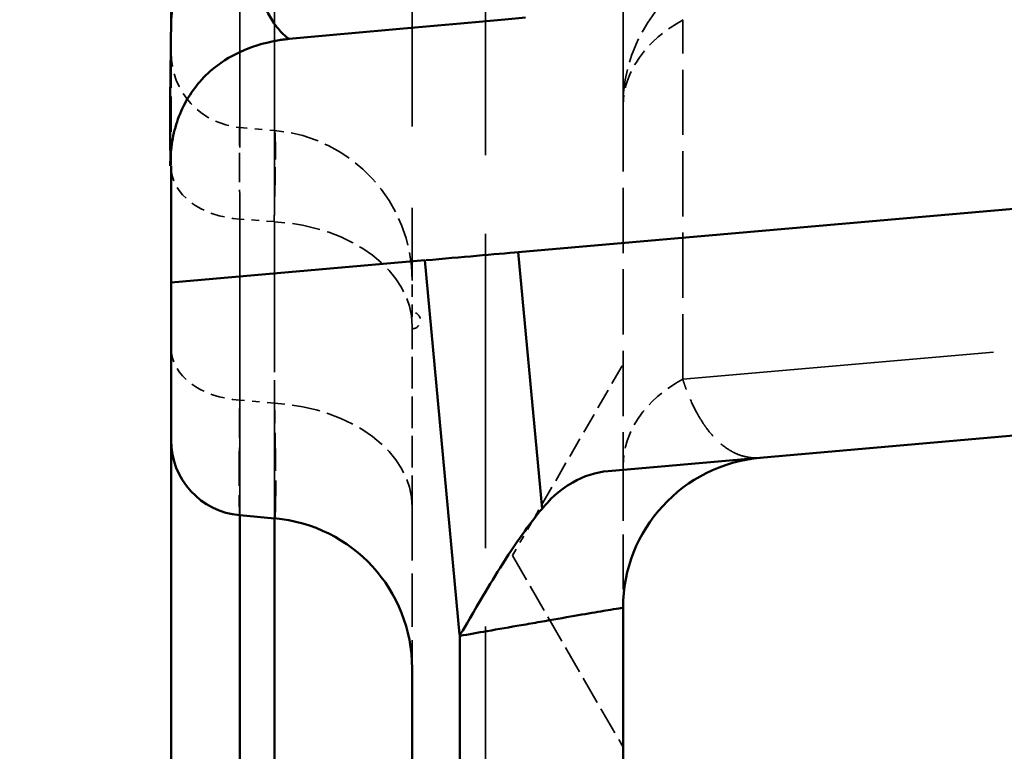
# Model space of a CAD drawing. Header units: millimetres. Extents: x 3278 to 6066, y 2420 to 4375.
# Tile 234 of 256: x 5336 to 5349, y 3229 to 3239. Entities that reach past the tile are written whole.
import ezdxf

# ---------------------------------------------------------------- set-up
doc = ezdxf.new("R2010")
doc.units = ezdxf.units.MM
doc.linetypes.add('DASHED', pattern=[0.2067, 0.1654, -0.0413])
for name, color, linetype, lineweight in [('AM_5', 3, 'Continuous', 25), ('Sichtbare Kanten(DIN)', 7, 'Continuous', 50), ('Sichtbare tangentiale Kanten(DIN)', 7, 'Continuous', 50), ('Verdeckte Kanten(DIN)', 7, 'DASHED', 35), ('Verdeckte tangentiale Kanten(DIN)', 7, 'DASHED', 35)]:
    doc.layers.add(name, color=color, linetype=linetype, lineweight=lineweight)
doc.styles.get("Standard").update_dxf_attribs({"font": 'ISOCP.SHX'})
doc.dimstyles.new('Standard$0', dxfattribs={"dimtxt": 0.18, "dimasz": 0.18, "dimexe": 0.18, "dimexo": 0.0625, "dimgap": 0.09, "dimtad": 0, "dimtih": 1, "dimtoh": 1, "dimdec": 4, "dimzin": 0, "dimdsep": 46, "dimtxsty": 'STANDARD', "dimcen": 0.09, "dimadec": 0, "dimazin": 0, "dimtfac": 1, "dimtdec": 4, "dimtofl": 0, "dimtmove": 0, "dimatfit": 3, "dimfxl": 1, "dimtolj": 1, "dimtzin": 0, "dimarcsym": 0})

# ---------------------------------------------------------------- blocks, each defined once
blk = doc.blocks.new('*D33')
at = {"layer": 'AM_5', "color": 0, "lineweight": -2, "transparency": 16777216}
for p, q in [((5338.341, 4235.228), (5308.192, 4235.228)), ((5308.372, 4233.428), (5308.372, 3736.745)), ((5308.372, 3212.967), (5308.372, 3709.65)), ((5338.341, 3211.167), (5308.192, 3211.167))]:
    blk.add_line(p, q, dxfattribs=at)
at = {"layer": 'AM_5', "color": 0, "transparency": 16777216}
for points in [[(5308.072, 4233.428), (5308.672, 4233.428), (5308.372, 4235.228)], [(5308.072, 3212.967), (5308.672, 3212.967), (5308.372, 3211.167)]]:
    blk.add_solid(points, dxfattribs=at)
at = {"layer": 'Defpoints', "color": 0, "transparency": 16777216}
for p in [(5338.404, 4235.228), (5308.372, 3211.167), (5338.404, 3211.167)]:
    blk.add_point(p, dxfattribs=at)
at = {"layer": 'AM_5', "color": 0, "transparency": 16777216, "insert": (5308.372, 3723.198), "char_height": 10, "attachment_point": 5, "rotation": 90}
blk.add_mtext('\\A1;102,5', dxfattribs=at)

msp = doc.modelspace()

# ---------------------------------------------------------------- linework, layer by layer
at = {"layer": 'Sichtbare Kanten(DIN)'}
for p, q in [((5371.642, 3238.614), (5343.013, 3236.109)), ((5338.404, 3237.257), (5338.404, 3235.706)), ((5343.013, 3236.109), (5343.013, 3236.109)), ((5341.774, 3236.001), (5338.404, 3235.706)), ((5338.404, 3235.706), (5338.404, 3233.611)), ((5344.207, 3233.202), (5371.904, 3235.625)), ((5343.323, 3232.751), (5343.323, 3232.751)), ((5339.316, 3232.614), (5339.778, 3232.574)), ((5344.404, 3213.525), (5344.404, 3231.386)), ((5341.604, 3230.582), (5341.604, 3216.78))]:
    msp.add_line(p, q, dxfattribs=at)
for centre, radius, start, end in [((5339.404, 3233.611), 1, 180, 265), ((5346.404, 3231.386), 2, 95, 180), ((5339.604, 3230.582), 2, 360, 85)]:
    msp.add_arc(centre, radius, start, end, dxfattribs=at)
msp.add_ellipse((5341.606, 3235.986), major_axis=(-1.992, -0.174), ratio=0.00001, start_param=3.917555, end_param=4.622245, dxfattribs=at)
for points, knots in [([(5338.404, 3239.774), (5338.404, 3239.774), (5338.404, 3239.773), (5338.404, 3239.772), (5338.404, 3239.771), (5338.404, 3239.77), (5338.404, 3239.768), (5338.404, 3239.765), (5338.404, 3239.762), (5338.404, 3239.757), (5338.404, 3239.749), (5338.404, 3239.737), (5338.404, 3239.722), (5338.404, 3239.692), (5338.404, 3239.65), (5338.404, 3239.594), (5338.404, 3239.548), (5338.404, 3239.493), (5338.404, 3239.429), (5338.404, 3239.414), (5338.404, 3239.399), (5338.404, 3239.384), (5338.404, 3239.342), (5338.404, 3239.296), (5338.404, 3239.247), (5338.404, 3239.222), (5338.404, 3239.196), (5338.404, 3239.17), (5338.404, 3239.157), (5338.404, 3239.143), (5338.404, 3239.129), (5338.404, 3239.129), (5338.404, 3239.128), (5338.404, 3239.127)], [0, 0, 0, 0, 0.072658, 0.072658, 0.072658, 0.145338, 0.145338, 0.145338, 0.290742, 0.290742, 0.290742, 0.581577, 0.581577, 0.581577, 1.162653, 1.162653, 1.162653, 1.63693, 1.63693, 1.63693, 1.743373, 1.743373, 1.743373, 2.033954, 2.033954, 2.033954, 2.179212, 2.179212, 2.179212, 2.251841, 2.251841, 2.251841, 2.255573, 2.255573, 2.255573, 2.255573]), ([(5343.11, 3239.224), (5342.632, 3239.182), (5342.072, 3239.132), (5341.016, 3239.038), (5340.488, 3238.99), (5339.971, 3238.943)], [-0.4432923, -0.4432923, -0.4432923, -0.4432923, -0.2205148, -0.2205148, -0.0007061, -0.0007061, -0.0007061, -0.0007061]), ([(5338.404, 3239.107), (5338.404, 3239.067), (5338.403, 3238.948), (5338.4, 3238.719), (5338.396, 3238.43), (5338.393, 3238.138), (5338.391, 3237.879), (5338.391, 3237.656), (5338.391, 3237.524), (5338.392, 3237.465)], [0, 0, 0, 0, 0.0438233, 0.13147, 0.2710851, 0.4126145, 0.5509673, 0.6937057, 0.828252, 0.828252, 0.828252, 0.828252]), ([(5339.819, 3238.922), (5339.617, 3238.887), (5339.452, 3238.829), (5339.184, 3238.706), (5339.048, 3238.621), (5338.768, 3238.373), (5338.651, 3238.212), (5338.526, 3237.961), (5338.489, 3237.867), (5338.434, 3237.67), (5338.414, 3237.569), (5338.404, 3237.464)], [-0.221504, -0.221504, -0.221504, -0.221504, -0.1767188, -0.1767188, -0.1276123, -0.1276123, -0.0651551, -0.0651551, -0.0321139, -0.0321139, -0.0000061, -0.0000061, -0.0000061, -0.0000061]), ([(5339.971, 3238.942), (5339.945, 3238.939), (5339.92, 3238.936), (5339.869, 3238.93), (5339.844, 3238.926), (5339.819, 3238.922)], [-0.02159417, -0.02159417, -0.02159417, -0.02159417, -0.01080545, -0.01080545, -0.0000027, -0.0000027, -0.0000027, -0.0000027]), ([(5338.404, 3237.464), (5338.4, 3237.43), (5338.398, 3237.396), (5338.394, 3237.327), (5338.394, 3237.292), (5338.394, 3237.258)], [-0.02084426, -0.02084426, -0.02084426, -0.02084426, -0.01039609, -0.01039609, 0, 0, 0, 0]), ([(5338.404, 3223.963), (5338.404, 3224.032), (5338.404, 3224.221), (5338.404, 3224.53), (5338.404, 3224.657), (5338.404, 3224.804), (5338.404, 3224.972), (5338.404, 3225.211), (5338.404, 3225.49), (5338.404, 3225.81), (5338.404, 3226.355), (5338.404, 3227.016), (5338.404, 3227.792), (5338.404, 3228.072), (5338.404, 3228.367), (5338.404, 3228.677), (5338.404, 3229.225), (5338.404, 3229.819), (5338.404, 3230.458), (5338.404, 3231.411), (5338.404, 3232.463), (5338.404, 3233.611)], [0, 0, 0, 0, 7.465592, 7.465592, 7.465592, 10.543667, 10.543667, 10.543667, 14.931657, 14.931657, 14.931657, 22.397196, 22.397196, 22.397196, 25.092646, 25.092646, 25.092646, 29.863415, 29.863415, 29.863415, 36.973046, 36.973046, 36.973046, 36.973046]), ([(5343.328, 3232.701), (5343.417, 3232.809), (5343.55, 3232.946), (5343.884, 3233.136), (5344.044, 3233.188), (5344.207, 3233.202)], [0.00000482, 0.00000482, 0.00000482, 0.00000482, 0.05111028, 0.05111028, 0.09220767, 0.09220767, 0.09220767, 0.09220767]), ([(5342.235, 3231.03), (5342.235, 3231.03), (5342.235, 3231.03), (5342.236, 3231.03), (5342.237, 3231.031), (5342.24, 3231.032), (5342.241, 3231.033), (5342.27, 3231.062), (5342.37, 3231.247), (5342.597, 3231.632), (5342.684, 3231.778), (5342.976, 3232.242), (5343.162, 3232.502), (5343.328, 3232.701)], [-0.2128125, -0.2128125, -0.2128125, -0.2128125, -0.2120208, -0.2120208, -0.209816, -0.209816, -0.2048593, -0.2048593, -0.1362748, -0.1362748, -0.0950149, -0.0950149, -0.0000048, -0.0000048, -0.0000048, -0.0000048])]:
    msp.add_open_spline(points, degree=3, knots=knots, dxfattribs=at)
at = {"layer": 'Sichtbare tangentiale Kanten(DIN)'}
for p, q in [((5339.778, 3239.142), (5339.778, 3239.141)), ((5343.328, 3232.702), (5343.013, 3236.109)), ((5341.774, 3236.001), (5342.234, 3231.03)), ((5342.235, 3231.025), (5342.235, 3213.519))]:
    msp.add_line(p, q, dxfattribs=at)
for points, knots in [([(5339.272, 3240.462), (5339.213, 3240.429), (5339.041, 3240.322), (5338.742, 3240.061), (5338.506, 3239.691), (5338.414, 3239.342), (5338.403, 3239.166), (5338.404, 3239.107)], [0, 0, 0, 0, 0.1111118, 0.3333353, 0.6665327, 0.8888442, 0.9997423, 0.9997423, 0.9997423, 0.9997423]), ([(5339.971, 3238.942), (5339.958, 3238.95), (5339.92, 3238.978), (5339.844, 3239.05), (5339.746, 3239.181), (5339.641, 3239.369), (5339.542, 3239.583), (5339.448, 3239.834), (5339.374, 3240.076), (5339.321, 3240.27), (5339.297, 3240.378), (5339.281, 3240.433), (5339.275, 3240.451)], [0, 0, 0, 0, 0.052019, 0.156058, 0.310068, 0.460638, 0.600951, 0.736496, 0.874071, 0.936267, 0.978756, 1, 1, 1, 1]), ([(5339.316, 3224.959), (5339.316, 3225.011), (5339.316, 3225.131), (5339.316, 3225.32), (5339.316, 3225.38), (5339.316, 3225.446), (5339.316, 3225.519), (5339.316, 3225.823), (5339.316, 3226.245), (5339.316, 3226.783), (5339.316, 3226.936), (5339.316, 3227.099), (5339.316, 3227.272), (5339.316, 3227.703), (5339.316, 3228.192), (5339.316, 3228.739), (5339.316, 3229.504), (5339.316, 3230.382), (5339.316, 3231.368), (5339.316, 3231.766), (5339.316, 3232.182), (5339.316, 3232.614)], [0, 0, 0, 0, 0.0476321, 0.0476321, 0.0476321, 0.062594, 0.062594, 0.062594, 0.125059, 0.125059, 0.125059, 0.1428964, 0.1428964, 0.1428964, 0.1874924, 0.1874924, 0.1874924, 0.2499639, 0.2499639, 0.2499639, 0.2751505, 0.2751505, 0.2751505, 0.2751505]), ([(5339.778, 3224.999), (5339.778, 3225.115), (5339.778, 3225.577), (5339.778, 3226.373), (5339.778, 3226.513), (5339.778, 3226.662), (5339.778, 3226.822), (5339.778, 3227.119), (5339.778, 3227.452), (5339.778, 3227.819), (5339.778, 3228.115), (5339.778, 3228.435), (5339.778, 3228.777), (5339.778, 3229.086), (5339.778, 3229.413), (5339.778, 3229.758), (5339.778, 3230.268), (5339.778, 3230.817), (5339.778, 3231.405), (5339.778, 3231.78), (5339.778, 3232.169), (5339.778, 3232.574)], [0, 0, 0, 0, 12.208648, 12.208648, 12.208648, 14.347178, 14.347178, 14.347178, 18.312972, 18.312972, 18.312972, 21.52097, 21.52097, 21.52097, 24.417296, 24.417296, 24.417296, 28.694687, 28.694687, 28.694687, 31.416297, 31.416297, 31.416297, 31.416297]), ([(5344.404, 3231.386), (5344.404, 3231.387), (5344.392, 3231.385), (5344.37, 3231.382), (5344.342, 3231.377), (5344.297, 3231.37), (5344.235, 3231.359), (5344.198, 3231.353), (5344.155, 3231.346), (5344.107, 3231.338), (5344.01, 3231.321), (5343.892, 3231.301), (5343.757, 3231.278), (5343.621, 3231.254), (5343.469, 3231.228), (5343.305, 3231.199), (5343.223, 3231.185), (5343.138, 3231.17), (5343.05, 3231.155), (5342.904, 3231.13), (5342.751, 3231.103), (5342.598, 3231.076), (5342.478, 3231.055), (5342.357, 3231.034), (5342.237, 3231.013)], [0, 0, 0, 0, 0.1103591, 0.1103591, 0.1103591, 0.2486974, 0.2486974, 0.2486974, 0.3310772, 0.3310772, 0.3310772, 0.4973798, 0.4973798, 0.4973798, 0.6644318, 0.6644318, 0.6644318, 0.7476889, 0.7476889, 0.7476889, 0.8881439, 0.8881439, 0.8881439, 0.9993056, 0.9993056, 0.9993056, 0.9993056])]:
    msp.add_open_spline(points, degree=3, knots=knots, dxfattribs=at)
msp.add_open_spline([(5339.778, 3239.141), (5339.778, 3239.142), (5339.778, 3239.142), (5339.778, 3239.142)], degree=3, dxfattribs=at)
at = {"layer": 'Verdeckte Kanten(DIN)', "ltscale": 26.137012}
msp.add_line((5341.604, 3242.1), (5341.604, 3235.734), dxfattribs=at)
at = {"layer": 'Verdeckte Kanten(DIN)', "ltscale": 9.512291}
msp.add_line((5338.404, 3238.761), (5338.404, 3239.108), dxfattribs=at)
at = {"layer": 'Verdeckte Kanten(DIN)', "ltscale": 0.022103}
msp.add_line((5344.404, 3238.063), (5344.404, 3238.046), dxfattribs=at)
at = {"layer": 'Verdeckte Kanten(DIN)', "ltscale": 5.235998}
msp.add_line((5344.404, 3238.046), (5344.404, 3233.274), dxfattribs=at)
at = {"layer": 'Verdeckte Kanten(DIN)', "ltscale": 0.029349}
msp.add_line((5341.604, 3235.734), (5341.604, 3235.733), dxfattribs=at)
at = {"layer": 'Verdeckte Kanten(DIN)', "ltscale": 2.537162}
msp.add_line((5341.604, 3232.724), (5341.604, 3235.126), dxfattribs=at)
at = {"layer": 'Verdeckte Kanten(DIN)', "ltscale": 1.646499}
msp.add_line((5343.323, 3232.751), (5344.404, 3234.622), dxfattribs=at)
at = {"layer": 'Verdeckte Kanten(DIN)', "ltscale": 0.590869}
msp.add_line((5342.935, 3232.079), (5343.323, 3232.751), dxfattribs=at)
at = {"layer": 'Verdeckte Kanten(DIN)', "ltscale": 2.237526}
msp.add_line((5342.935, 3232.079), (5344.404, 3229.535), dxfattribs=at)
at = {"layer": 'Verdeckte Kanten(DIN)', "ltscale": 0.099017}
msp.add_arc((5341.604, 3235.202), 0.11, 270, 90, dxfattribs=at)
at = {"layer": 'Verdeckte Kanten(DIN)', "ltscale": 2.019064}
msp.add_ellipse((5346.404, 3238.061), major_axis=(-2, 0), ratio=0.999501, start_param=4.958064, end_param=6.283185, dxfattribs=at)
at = {"layer": 'Verdeckte Kanten(DIN)', "ltscale": 0.089224}
msp.add_ellipse((5338.404, 3234.944), major_axis=(0, 3.786), ratio=0.00001, start_param=5.371524, end_param=5.399588, dxfattribs=at)
at = {"layer": 'Verdeckte Kanten(DIN)', "ltscale": 0.031318}
msp.add_ellipse((5341.604, 3234.923), major_axis=(0, -0.631), ratio=0.00001, start_param=4.330408, end_param=4.380036, dxfattribs=at)
at = {"layer": 'Verdeckte Kanten(DIN)', "ltscale": 26.382914}
msp.add_open_spline([(5344.404, 3238.063), (5344.404, 3238.423), (5344.404, 3238.783), (5344.404, 3239.144), (5344.404, 3239.506), (5344.404, 3239.871), (5344.404, 3240.239), (5344.404, 3240.423), (5344.404, 3240.608), (5344.404, 3240.795), (5344.404, 3240.981), (5344.404, 3241.169), (5344.404, 3241.358), (5344.404, 3241.453), (5344.404, 3241.548), (5344.404, 3241.643), (5344.404, 3241.738), (5344.404, 3241.834), (5344.404, 3241.93), (5344.404, 3242.027), (5344.404, 3242.123), (5344.404, 3242.221), (5344.404, 3242.318), (5344.404, 3242.416), (5344.404, 3242.514)], degree=3, knots=[215.81165, 215.81165, 215.81165, 215.81165, 249.890689, 249.890689, 249.890689, 283.974852, 283.974852, 283.974852, 301.017456, 301.017456, 301.017456, 318.060071, 318.060071, 318.060071, 326.581487, 326.581487, 326.581487, 335.10281, 335.10281, 335.10281, 343.624136, 343.624136, 343.624136, 352.14533, 352.14533, 352.14533, 352.14533], dxfattribs=at)
at = {"layer": 'Verdeckte Kanten(DIN)', "ltscale": 0.025952}
msp.add_open_spline([(5338.404, 3239.127), (5338.404, 3239.121), (5338.404, 3239.114), (5338.404, 3239.108)], degree=3, dxfattribs=at)
at = {"layer": 'Verdeckte Kanten(DIN)', "ltscale": 2.836384}
msp.add_open_spline([(5338.404, 3238.761), (5338.404, 3238.76), (5338.404, 3238.759), (5338.404, 3238.757), (5338.404, 3238.755), (5338.404, 3238.752), (5338.404, 3238.749), (5338.404, 3238.743), (5338.404, 3238.735), (5338.404, 3238.725), (5338.404, 3238.705), (5338.404, 3238.677), (5338.404, 3238.641), (5338.404, 3238.571), (5338.404, 3238.47), (5338.404, 3238.34), (5338.404, 3238.3), (5338.404, 3238.257), (5338.404, 3238.212), (5338.404, 3238.11), (5338.404, 3237.994), (5338.404, 3237.866), (5338.404, 3237.708), (5338.404, 3237.532), (5338.404, 3237.34)], degree=3, knots=[0, 0, 0, 0, 0.120695, 0.120695, 0.120695, 0.241401, 0.241401, 0.241401, 0.482831, 0.482831, 0.482831, 0.965682, 0.965682, 0.965682, 1.930663, 1.930663, 1.930663, 2.227292, 2.227292, 2.227292, 2.895925, 2.895925, 2.895925, 3.721439, 3.721439, 3.721439, 3.721439], dxfattribs=at)
at = {"layer": 'Verdeckte Kanten(DIN)', "ltscale": 0.610717}
msp.add_open_spline([(5338.392, 3237.465), (5338.392, 3237.457), (5338.392, 3237.404), (5338.393, 3237.334), (5338.393, 3237.276), (5338.394, 3237.258)], degree=3, knots=[0.828252, 0.828252, 0.828252, 0.828252, 0.8449549, 0.9483183, 1, 1, 1, 1], dxfattribs=at)
at = {"layer": 'Verdeckte Kanten(DIN)', "ltscale": 1.014557}
msp.add_open_spline([(5341.604, 3235.246), (5341.604, 3235.25), (5341.604, 3235.255), (5341.604, 3235.259), (5341.604, 3235.301), (5341.604, 3235.34), (5341.604, 3235.377), (5341.604, 3235.45), (5341.604, 3235.514), (5341.604, 3235.566), (5341.604, 3235.581), (5341.604, 3235.596), (5341.604, 3235.609), (5341.604, 3235.641), (5341.604, 3235.667), (5341.604, 3235.687), (5341.604, 3235.712), (5341.604, 3235.727), (5341.604, 3235.733)], degree=3, knots=[0.17227, 0.17227, 0.17227, 0.17227, 0.192665, 0.192665, 0.192665, 0.385374, 0.385374, 0.385374, 0.77066, 0.77066, 0.77066, 0.885912, 0.885912, 0.885912, 1.155951, 1.155951, 1.155951, 1.502514, 1.502514, 1.502514, 1.502514], dxfattribs=at)
at = {"layer": 'Verdeckte Kanten(DIN)', "ltscale": 0.00393}
msp.add_open_spline([(5341.604, 3235.128), (5341.604, 3235.127), (5341.604, 3235.127), (5341.604, 3235.126)], degree=3, dxfattribs=at)
at = {"layer": 'Verdeckte Kanten(DIN)', "ltscale": 4.42622}
msp.add_open_spline([(5344.404, 3233.274), (5344.404, 3233.237), (5344.404, 3233.201), (5344.404, 3233.165), (5344.404, 3233.129), (5344.404, 3233.094), (5344.404, 3233.059), (5344.404, 3232.989), (5344.404, 3232.921), (5344.404, 3232.855), (5344.404, 3232.722), (5344.404, 3232.597), (5344.404, 3232.48), (5344.404, 3232.402), (5344.404, 3232.328), (5344.404, 3232.257), (5344.404, 3232.222), (5344.404, 3232.188), (5344.404, 3232.155), (5344.404, 3232.055), (5344.404, 3231.964), (5344.404, 3231.883), (5344.404, 3231.774), (5344.404, 3231.683), (5344.404, 3231.609), (5344.404, 3231.572), (5344.404, 3231.54), (5344.404, 3231.512), (5344.404, 3231.47), (5344.404, 3231.439), (5344.404, 3231.418), (5344.404, 3231.408), (5344.404, 3231.4), (5344.404, 3231.394), (5344.404, 3231.392), (5344.404, 3231.39), (5344.404, 3231.388), (5344.404, 3231.387), (5344.404, 3231.387), (5344.404, 3231.386)], degree=3, knots=[-16.782314, -16.782314, -16.782314, -16.782314, -16.600955, -16.600955, -16.600955, -16.419536, -16.419536, -16.419536, -16.056529, -16.056529, -16.056529, -15.330135, -15.330135, -15.330135, -14.845849, -14.845849, -14.845849, -14.603798, -14.603798, -14.603798, -13.877571, -13.877571, -13.877571, -12.909384, -12.909384, -12.909384, -12.425359, -12.425359, -12.425359, -11.69909, -11.69909, -11.69909, -11.335995, -11.335995, -11.335995, -11.154454, -11.154454, -11.154454, -10.972919, -10.972919, -10.972919, -10.972919], dxfattribs=at)
at = {"layer": 'Verdeckte Kanten(DIN)', "ltscale": 4.279444}
msp.add_open_spline([(5341.604, 3232.724), (5341.604, 3232.386), (5341.604, 3232.082), (5341.604, 3231.816), (5341.604, 3231.727), (5341.604, 3231.643), (5341.604, 3231.563), (5341.604, 3231.403), (5341.604, 3231.262), (5341.604, 3231.139), (5341.604, 3231.017), (5341.604, 3230.914), (5341.604, 3230.831), (5341.604, 3230.79), (5341.604, 3230.754), (5341.604, 3230.723), (5341.604, 3230.629), (5341.604, 3230.582), (5341.604, 3230.582)], degree=3, knots=[19.186301, 19.186301, 19.186301, 19.186301, 20.590416, 20.590416, 20.590416, 21.058544, 21.058544, 21.058544, 21.994666, 21.994666, 21.994666, 22.930787, 22.930787, 22.930787, 23.398915, 23.398915, 23.398915, 24.803031, 24.803031, 24.803031, 24.803031], dxfattribs=at)
at = {"layer": 'Verdeckte tangentiale Kanten(DIN)', "ltscale": 25.241663}
msp.add_line((5342.578, 3221.745), (5342.578, 3259.027), dxfattribs=at)
at = {"layer": 'Verdeckte tangentiale Kanten(DIN)', "ltscale": 25.02989}
msp.add_line((5345.196, 3234.421), (5436.48, 3242.407), dxfattribs=at)
at = {"layer": 'Verdeckte tangentiale Kanten(DIN)', "ltscale": 25.237951}
msp.add_line((5339.778, 3241.673), (5339.778, 3239.142), dxfattribs=at)
at = {"layer": 'Verdeckte tangentiale Kanten(DIN)', "ltscale": 25.193716}
msp.add_line((5339.316, 3240.292), (5339.316, 3237.766), dxfattribs=at)
at = {"layer": 'Verdeckte tangentiale Kanten(DIN)', "ltscale": 5.234639}
msp.add_line((5345.196, 3234.421), (5345.196, 3239.192), dxfattribs=at)
at = {"layer": 'Verdeckte tangentiale Kanten(DIN)', "ltscale": 24.698902}
msp.add_line((5339.778, 3239.141), (5339.778, 3237.726), dxfattribs=at)
at = {"layer": 'Verdeckte tangentiale Kanten(DIN)', "ltscale": 0.353006}
msp.add_line((5339.316, 3237.766), (5339.778, 3237.726), dxfattribs=at)
at = {"layer": 'Verdeckte tangentiale Kanten(DIN)', "ltscale": 2.538589}
msp.add_line((5339.316, 3234.145), (5339.316, 3236.548), dxfattribs=at)
at = {"layer": 'Verdeckte tangentiale Kanten(DIN)', "ltscale": 0.347237}
msp.add_line((5339.773, 3236.515), (5339.319, 3236.549), dxfattribs=at)
at = {"layer": 'Verdeckte tangentiale Kanten(DIN)', "ltscale": 2.543247}
msp.add_line((5339.778, 3236.512), (5339.778, 3234.104), dxfattribs=at)
at = {"layer": 'Verdeckte tangentiale Kanten(DIN)', "ltscale": 0.353068}
msp.add_line((5339.778, 3234.104), (5339.316, 3234.145), dxfattribs=at)
at = {"layer": 'Verdeckte tangentiale Kanten(DIN)', "ltscale": 1.395592}
msp.add_ellipse((5346.404, 3238.045), major_axis=(-2, 0), ratio=0.71953, start_param=5.356164, end_param=6.272118, dxfattribs=at)
at = {"layer": 'Verdeckte tangentiale Kanten(DIN)', "ltscale": 1.13017}
for centre, ratio in [((5339.404, 3238.761), 0.999616), ((5339.404, 3234.835), 0.692749)]:
    msp.add_ellipse(centre, major_axis=(-1, 0), ratio=ratio, start_param=0, end_param=1.48353, dxfattribs=at)
at = {"layer": 'Verdeckte tangentiale Kanten(DIN)', "ltscale": 2.260439}
for centre, ratio in [((5339.604, 3235.734), 0.999616), ((5339.604, 3232.724), 0.692749)]:
    msp.add_ellipse(centre, major_axis=(2, 0), ratio=ratio, start_param=0, end_param=1.48353, dxfattribs=at)
at = {"layer": 'Verdeckte tangentiale Kanten(DIN)', "ltscale": 1.130597}
msp.add_ellipse((5339.404, 3237.241), major_axis=(-1, 0), ratio=0.694478, start_param=0.001146, end_param=1.485237, dxfattribs=at)
at = {"layer": 'Verdeckte tangentiale Kanten(DIN)', "ltscale": 2.262856}
msp.add_ellipse((5339.604, 3235.128), major_axis=(2, 0), ratio=0.695628, start_param=0, end_param=1.485115, dxfattribs=at)
at = {"layer": 'Verdeckte tangentiale Kanten(DIN)', "ltscale": 1.40567}
msp.add_ellipse((5346.404, 3233.274), major_axis=(-2, 0), ratio=0.71953, start_param=5.360617, end_param=6.283185, dxfattribs=at)
at = {"layer": 'Verdeckte tangentiale Kanten(DIN)', "ltscale": 23.629726}
msp.add_open_spline([(5339.316, 3232.614), (5339.316, 3232.795), (5339.316, 3232.979), (5339.316, 3233.166), (5339.316, 3234.75), (5339.316, 3236.551), (5339.316, 3238.551), (5339.316, 3239.751), (5339.316, 3241.023), (5339.316, 3242.362), (5339.316, 3244.148), (5339.316, 3246.053), (5339.316, 3248.066), (5339.316, 3249.828), (5339.316, 3251.672), (5339.316, 3253.591), (5339.316, 3253.865), (5339.316, 3254.14), (5339.316, 3254.417), (5339.316, 3256.08), (5339.316, 3257.796), (5339.316, 3259.56), (5339.316, 3261.617), (5339.316, 3263.739), (5339.316, 3265.916), (5339.316, 3266.848), (5339.316, 3267.791), (5339.316, 3268.743), (5339.316, 3270.012), (5339.316, 3271.298), (5339.316, 3272.598), (5339.316, 3274.872), (5339.316, 3277.191), (5339.316, 3279.545), (5339.316, 3281.225), (5339.316, 3282.923), (5339.316, 3284.636), (5339.316, 3285.32), (5339.316, 3286.008), (5339.316, 3286.696), (5339.316, 3289.109), (5339.316, 3291.545), (5339.316, 3293.989), (5339.316, 3294.575), (5339.316, 3295.16), (5339.316, 3295.747), (5339.316, 3297.613), (5339.316, 3299.481), (5339.316, 3301.349)], degree=3, knots=[0.2751505, 0.2751505, 0.2751505, 0.2751505, 0.2856703, 0.2856703, 0.2856703, 0.3749558, 0.3749558, 0.3749558, 0.4285384, 0.4285384, 0.4285384, 0.4999845, 0.4999845, 0.4999845, 0.5625163, 0.5625163, 0.5625163, 0.5714482, 0.5714482, 0.5714482, 0.625033, 0.625033, 0.625033, 0.687543, 0.687543, 0.687543, 0.7143297, 0.7143297, 0.7143297, 0.75004, 0.75004, 0.75004, 0.8125097, 0.8125097, 0.8125097, 0.8571094, 0.8571094, 0.8571094, 0.8749462, 0.8749462, 0.8749462, 0.9374084, 0.9374084, 0.9374084, 0.9523698, 0.9523698, 0.9523698, 1, 1, 1, 1], dxfattribs=at)
at = {"layer": 'Verdeckte tangentiale Kanten(DIN)', "ltscale": 6.756577}
msp.add_open_spline([(5339.778, 3239.142), (5339.778, 3240.658), (5339.778, 3242.282), (5339.778, 3244.007), (5339.778, 3244.235), (5339.778, 3244.464), (5339.778, 3244.696)], degree=3, knots=[43.987894, 43.987894, 43.987894, 43.987894, 51.615446, 51.615446, 51.615446, 52.62187, 52.62187, 52.62187, 52.62187], dxfattribs=at)
at = {"layer": 'Verdeckte tangentiale Kanten(DIN)', "ltscale": 9.832476}
msp.add_open_spline([(5339.778, 3232.574), (5339.778, 3232.882), (5339.778, 3233.199), (5339.778, 3233.524), (5339.778, 3234.951), (5339.778, 3236.545), (5339.778, 3238.297), (5339.778, 3238.392), (5339.778, 3238.488), (5339.778, 3238.584), (5339.778, 3238.768), (5339.778, 3238.954), (5339.778, 3239.141)], degree=3, knots=[31.416297, 31.416297, 31.416297, 31.416297, 33.483346, 33.483346, 33.483346, 42.549396, 42.549396, 42.549396, 43.041852, 43.041852, 43.041852, 43.985835, 43.985835, 43.985835, 43.985835], dxfattribs=at)
at = {"layer": 'Verdeckte tangentiale Kanten(DIN)', "ltscale": 2.354429}
msp.add_open_spline([(5339.319, 3236.549), (5339.315, 3236.863), (5339.31, 3237.307), (5339.311, 3237.675), (5339.314, 3237.758), (5339.316, 3237.766)], degree=3, knots=[0.000013, 0.000013, 0.000013, 0.000013, 1.307707, 2.198992, 3.090276, 3.090276, 3.090276, 3.090276], dxfattribs=at)
at = {"layer": 'Verdeckte tangentiale Kanten(DIN)', "ltscale": 2.348897}
msp.add_open_spline([(5339.778, 3237.726), (5339.78, 3237.722), (5339.785, 3237.698), (5339.79, 3237.561), (5339.789, 3237.237), (5339.781, 3236.831), (5339.775, 3236.596), (5339.773, 3236.515)], degree=3, knots=[0.0000003, 0.0000003, 0.0000003, 0.0000003, 0.1110969, 0.3332908, 0.6667224, 0.8889075, 0.999982, 0.999982, 0.999982, 0.999982], dxfattribs=at)
at = {"layer": 'Verdeckte tangentiale Kanten(DIN)', "ltscale": 3.473361}
msp.add_open_spline([(5346.229, 3233.379), (5346.216, 3233.378), (5346.203, 3233.377), (5346.19, 3233.377), (5346.177, 3233.376), (5346.164, 3233.376), (5346.151, 3233.377), (5346.132, 3233.377), (5346.112, 3233.379), (5346.093, 3233.381), (5346.086, 3233.382), (5346.08, 3233.383), (5346.073, 3233.384), (5346.022, 3233.392), (5345.972, 3233.406), (5345.921, 3233.427), (5345.888, 3233.441), (5345.855, 3233.457), (5345.823, 3233.477), (5345.76, 3233.514), (5345.698, 3233.563), (5345.637, 3233.625), (5345.593, 3233.669), (5345.55, 3233.719), (5345.508, 3233.777), (5345.495, 3233.795), (5345.481, 3233.815), (5345.468, 3233.835), (5345.442, 3233.874), (5345.416, 3233.916), (5345.391, 3233.962), (5345.355, 3234.026), (5345.32, 3234.098), (5345.287, 3234.177), (5345.285, 3234.181), (5345.283, 3234.186), (5345.281, 3234.19), (5345.267, 3234.224), (5345.253, 3234.259), (5345.239, 3234.296), (5345.232, 3234.316), (5345.224, 3234.336), (5345.217, 3234.357), (5345.21, 3234.378), (5345.203, 3234.399), (5345.196, 3234.421)], degree=3, knots=[0, 0, 0, 0, 0.035761, 0.035761, 0.035761, 0.071409, 0.071409, 0.071409, 0.124118, 0.124118, 0.124118, 0.142258, 0.142258, 0.142258, 0.281627, 0.281627, 0.281627, 0.372355, 0.372355, 0.372355, 0.547321, 0.547321, 0.547321, 0.671477, 0.671477, 0.671477, 0.711293, 0.711293, 0.711293, 0.788437, 0.788437, 0.788437, 0.89794, 0.89794, 0.89794, 0.903764, 0.903764, 0.903764, 0.949919, 0.949919, 0.949919, 0.975199, 0.975199, 0.975199, 1, 1, 1, 1], dxfattribs=at)
at = {"layer": 'Verdeckte tangentiale Kanten(DIN)', "ltscale": 3.056449}
msp.add_open_spline([(5339.316, 3234.145), (5339.315, 3234.038), (5339.314, 3233.936), (5339.314, 3233.838), (5339.312, 3233.717), (5339.311, 3233.602), (5339.311, 3233.496), (5339.31, 3233.433), (5339.31, 3233.373), (5339.31, 3233.316), (5339.309, 3233.202), (5339.309, 3233.101), (5339.309, 3233.014), (5339.309, 3232.926), (5339.309, 3232.853), (5339.31, 3232.793), (5339.31, 3232.764), (5339.31, 3232.738), (5339.311, 3232.716), (5339.311, 3232.678), (5339.312, 3232.651), (5339.314, 3232.635), (5339.314, 3232.621), (5339.315, 3232.614), (5339.316, 3232.614)], degree=3, knots=[0, 0, 0, 0, 0.111118, 0.111118, 0.111118, 0.250158, 0.250158, 0.250158, 0.333355, 0.333355, 0.333355, 0.5, 0.5, 0.5, 0.666645, 0.666645, 0.666645, 0.749842, 0.749842, 0.749842, 0.888882, 0.888882, 0.888882, 1, 1, 1, 1], dxfattribs=at)
at = {"layer": 'Verdeckte tangentiale Kanten(DIN)', "ltscale": 3.057428}
msp.add_open_spline([(5339.778, 3232.574), (5339.78, 3232.574), (5339.782, 3232.58), (5339.784, 3232.593), (5339.787, 3232.619), (5339.79, 3232.672), (5339.791, 3232.751), (5339.794, 3232.869), (5339.794, 3233.045), (5339.791, 3233.274), (5339.79, 3233.426), (5339.787, 3233.602), (5339.784, 3233.797), (5339.782, 3233.895), (5339.78, 3233.997), (5339.778, 3234.104)], degree=3, knots=[0, 0, 0, 0, 0.111134, 0.111134, 0.111134, 0.333402, 0.333402, 0.333402, 0.666598, 0.666598, 0.666598, 0.888866, 0.888866, 0.888866, 1, 1, 1, 1], dxfattribs=at)

# ---------------------------------------------------------------- dimensions: what is measured, and where the dimension line sits
at = {"layer": 'AM_5'}
dim = msp.add_linear_dim(base=(5308.372, 3211.167), p1=(5338.404, 4235.228), p2=(5338.404, 3211.167), angle=90, text='102,5', dimstyle='Standard$0', override={"dimtxt": 10, "dimasz": 1.8, "dimtih": 0, "dimdec": 1}, dxfattribs=at)
dim.commit()
dim.dimension.update_dxf_attribs({"geometry": '*D33', "text_midpoint": (5308.372, 3723.198)})

doc.saveas('drawing.dxf')
